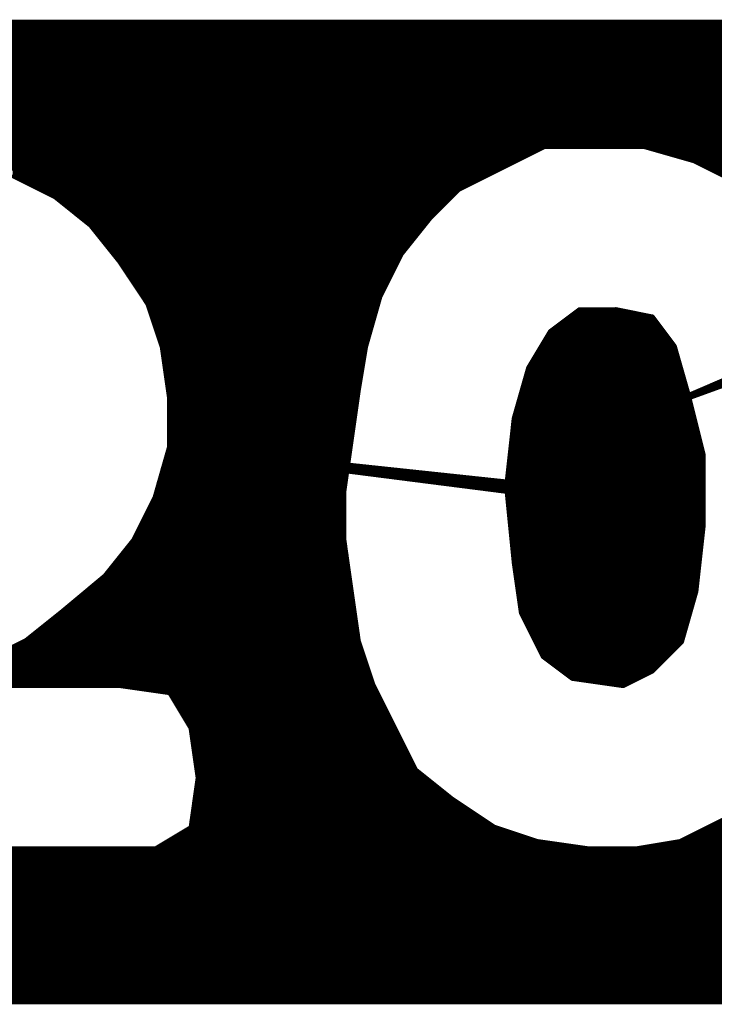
# Model space of a CAD drawing. Extents: x -35 to 35, y -57 to 81.
# Tile 41 of 153: x -9.468 to -8.501, y 9.475 to 10.845. Entities that reach past the tile are written whole.
import ezdxf

# ---------------------------------------------------------------- set-up
doc = ezdxf.new("R2010")
doc.units = 0
doc.layers.add('21', color=7, linetype='CONTINUOUS')

msp = doc.modelspace()

# ---------------------------------------------------------------- linework, layer by layer
at = {"layer": '21', "const_width": 0.01}
for points in [[(-5.658, 10.84), (-9.988, 10.84)], [(-10.148, 10.82), (-5.558, 10.82)], [(-10.088, 10.83), (-5.588, 10.83)], [(-10.183, 10.81), (-5.528, 10.81)], [(-10.218, 10.8), (-5.493, 10.8)], [(-10.258, 10.78), (-5.438, 10.78)], [(-10.238, 10.79), (-5.458, 10.79)], [(-10.278, 10.77), (-5.418, 10.77)], [(-10.318, 10.75), (-5.378, 10.75)], [(-10.298, 10.76), (-5.398, 10.76)], [(-10.338, 10.74), (-5.358, 10.74)], [(-10.353, 10.73), (-5.338, 10.73)], [(-10.383, 10.71), (-5.313, 10.71)], [(-10.368, 10.72), (-5.3255, 10.72)], [(-10.398, 10.7), (-5.3005, 10.7)], [(-10.4105, 10.69), (-5.288, 10.69)], [(-10.4355, 10.67), (-5.268, 10.67)], [(-10.423, 10.68), (-5.278, 10.68)], [(-8.798, 10.64), (-8.738, 10.67)], [(-8.738, 10.67), (-8.598, 10.67)], [(-8.598, 10.67), (-8.528, 10.65)], [(-10.448, 10.66), (-8.758, 10.66)], [(-8.563, 10.66), (-5.258, 10.66)], [(-10.458, 10.65), (-8.778, 10.65)], [(-9.508, 10.64), (-8.798, 10.64)], [(-8.858, 10.61), (-8.798, 10.64)], [(-8.528, 10.65), (-8.468, 10.62)], [(-8.528, 10.65), (-5.248, 10.65)], [(-8.508, 10.64), (-5.238, 10.64)], [(-9.478, 10.63), (-9.418, 10.6)], [(-9.478, 10.63), (-8.818, 10.63)], [(-9.458, 10.62), (-8.838, 10.62)], [(-9.438, 10.61), (-8.858, 10.61)], [(-9.418, 10.6), (-9.368, 10.56)], [(-9.418, 10.6), (-8.868, 10.6)], [(-8.898, 10.57), (-8.858, 10.61)], [(-9.4055, 10.59), (-8.878, 10.59)], [(-9.393, 10.58), (-8.888, 10.58)], [(-9.3805, 10.57), (-8.898, 10.57)], [(-9.368, 10.56), (-9.328, 10.51)], [(-9.368, 10.56), (-8.906, 10.56)], [(-8.938, 10.52), (-8.898, 10.57)], [(-9.36, 10.55), (-8.914, 10.55)], [(-9.352, 10.54), (-8.922, 10.54)], [(-9.344, 10.53), (-8.93, 10.53)], [(-9.336, 10.52), (-8.938, 10.52)], [(-8.968, 10.46), (-8.938, 10.52)], [(-9.328, 10.51), (-9.288, 10.45)], [(-9.328, 10.51), (-8.943, 10.51)], [(-9.3213, 10.5), (-8.948, 10.5)], [(-9.3147, 10.49), (-8.953, 10.49)], [(-9.308, 10.48), (-8.958, 10.48)], [(-9.3013, 10.47), (-8.963, 10.47)], [(-9.2947, 10.46), (-8.968, 10.46)], [(-9.288, 10.45), (-9.268, 10.39)], [(-9.288, 10.45), (-8.9709, 10.45)], [(-8.988, 10.39), (-8.968, 10.46)], [(-9.2847, 10.44), (-8.9737, 10.44)], [(-8.728, 10.41), (-8.688, 10.44)], [(-8.688, 10.44), (-8.638, 10.44)], [(-8.638, 10.44), (-8.588, 10.43)], [(-9.2813, 10.43), (-8.9766, 10.43)], [(-8.7013, 10.43), (-8.588, 10.43)], [(-8.588, 10.43), (-8.558, 10.39)], [(-9.278, 10.42), (-8.9794, 10.42)], [(-9.2747, 10.41), (-8.9823, 10.41)], [(-8.758, 10.36), (-8.728, 10.41)], [(-8.728, 10.41), (-8.573, 10.41)], [(-8.7147, 10.42), (-8.5805, 10.42)], [(-8.328, 10.41), (-8.538, 10.32)], [(-9.2713, 10.4), (-8.9851, 10.4)], [(-8.734, 10.4), (-8.5655, 10.4)], [(-8.538, 10.32), (-8.318, 10.4)], [(-9.268, 10.39), (-9.258, 10.32)], [(-9.268, 10.39), (-8.988, 10.39)], [(-9.2666, 10.38), (-8.9897, 10.38)], [(-8.998, 10.33), (-8.988, 10.39)], [(-8.746, 10.38), (-8.5551, 10.38)], [(-8.74, 10.39), (-8.558, 10.39)], [(-8.558, 10.39), (-8.538, 10.32)], [(-9.2651, 10.37), (-8.9913, 10.37)], [(-8.752, 10.37), (-8.5523, 10.37)], [(-9.2637, 10.36), (-8.993, 10.36)], [(-8.778, 10.29), (-8.758, 10.36)], [(-8.758, 10.36), (-8.5494, 10.36)], [(-9.2623, 10.35), (-8.9947, 10.35)], [(-9.2609, 10.34), (-8.9963, 10.34)], [(-8.7637, 10.34), (-8.5437, 10.34)], [(-8.7609, 10.35), (-8.5466, 10.35)], [(-9.2594, 10.33), (-8.998, 10.33)], [(-9.008, 10.26), (-8.998, 10.33)], [(-8.7666, 10.33), (-8.5409, 10.33)], [(-8.5147, 10.33), (-8.5105, 10.33)], [(-9.258, 10.32), (-9.258, 10.25)], [(-9.258, 10.32), (-8.9994, 10.32)], [(-8.7694, 10.32), (-8.538, 10.32)], [(-8.538, 10.32), (-8.518, 10.24)], [(-9.258, 10.31), (-9.0009, 10.31)], [(-9.258, 10.3), (-9.0023, 10.3)], [(-8.7751, 10.3), (-8.533, 10.3)], [(-8.7723, 10.31), (-8.5355, 10.31)], [(-9.258, 10.29), (-9.0037, 10.29)], [(-8.788, 10.2), (-8.778, 10.29)], [(-8.778, 10.29), (-8.5305, 10.29)], [(-9.258, 10.28), (-9.0051, 10.28)], [(-8.7791, 10.28), (-8.528, 10.28)], [(-9.258, 10.27), (-9.0066, 10.27)], [(-9.258, 10.26), (-9.008, 10.26)], [(-9.018, 10.19), (-9.008, 10.26)], [(-8.7813, 10.26), (-8.523, 10.26)], [(-8.7802, 10.27), (-8.5255, 10.27)], [(-9.258, 10.25), (-9.278, 10.18)], [(-9.258, 10.25), (-8.788, 10.2)], [(-8.788, 10.19), (-9.258, 10.25)], [(-9.258, 10.25), (-9.0094, 10.25)], [(-8.7824, 10.25), (-8.5205, 10.25)], [(-9.2637, 10.23), (-9.1013, 10.23)], [(-9.2609, 10.24), (-9.1797, 10.24)], [(-9.164, 10.24), (-9.0109, 10.24)], [(-9.07, 10.23), (-9.0123, 10.23)], [(-8.7847, 10.23), (-8.518, 10.23)], [(-8.7836, 10.24), (-8.518, 10.24)], [(-8.518, 10.24), (-8.518, 10.14)], [(-9.2666, 10.22), (-9.023, 10.22)], [(-9.0137, 10.22), (-8.976, 10.22)], [(-8.7858, 10.22), (-8.518, 10.22)], [(-9.2694, 10.21), (-9.0151, 10.21)], [(-8.9447, 10.21), (-8.882, 10.21)], [(-8.7869, 10.21), (-8.518, 10.21)], [(-9.2751, 10.19), (-9.018, 10.19)], [(-9.2723, 10.2), (-9.0166, 10.2)], [(-9.018, 10.12), (-9.018, 10.19)], [(-8.8663, 10.2), (-8.788, 10.2)], [(-8.788, 10.2), (-8.518, 10.2)], [(-8.778, 10.09), (-8.788, 10.19)], [(-8.788, 10.19), (-8.518, 10.19)], [(-9.278, 10.18), (-9.308, 10.12)], [(-9.278, 10.18), (-9.018, 10.18)], [(-8.787, 10.18), (-8.518, 10.18)], [(-9.283, 10.17), (-9.018, 10.17)], [(-8.786, 10.17), (-8.518, 10.17)], [(-9.293, 10.15), (-9.018, 10.15)], [(-9.288, 10.16), (-9.018, 10.16)], [(-8.785, 10.16), (-8.518, 10.16)], [(-8.784, 10.15), (-8.518, 10.15)], [(-9.298, 10.14), (-9.018, 10.14)], [(-8.783, 10.14), (-8.518, 10.14)], [(-8.518, 10.14), (-8.528, 10.05)], [(-9.308, 10.12), (-9.348, 10.07)], [(-9.308, 10.12), (-9.018, 10.12)], [(-9.303, 10.13), (-9.018, 10.13)], [(-9.008, 10.05), (-9.018, 10.12)], [(-8.782, 10.13), (-8.5191, 10.13)], [(-8.781, 10.12), (-8.5202, 10.12)], [(-9.316, 10.11), (-9.0166, 10.11)], [(-8.78, 10.11), (-8.5213, 10.11)], [(-9.324, 10.1), (-9.0151, 10.1)], [(-8.779, 10.1), (-8.5224, 10.1)], [(-9.34, 10.08), (-9.0123, 10.08)], [(-9.332, 10.09), (-9.0137, 10.09)], [(-8.768, 10.02), (-8.778, 10.09)], [(-8.778, 10.09), (-8.5236, 10.09)], [(-8.7766, 10.08), (-8.5247, 10.08)], [(-9.348, 10.07), (-9.408, 10.02)], [(-9.348, 10.07), (-9.0109, 10.07)], [(-8.7751, 10.07), (-8.5258, 10.07)], [(-9.36, 10.06), (-9.0094, 10.06)], [(-8.7737, 10.06), (-8.5269, 10.06)], [(-9.384, 10.04), (-9.0066, 10.04)], [(-9.372, 10.05), (-9.008, 10.05)], [(-8.998, 9.98), (-9.008, 10.05)], [(-8.7723, 10.05), (-8.528, 10.05)], [(-8.7709, 10.04), (-8.5309, 10.04)], [(-8.528, 10.05), (-8.548, 9.98)], [(-9.396, 10.03), (-9.0051, 10.03)], [(-8.7694, 10.03), (-8.5337, 10.03)], [(-9.408, 10.02), (-9.458, 9.98)], [(-9.4205, 10.01), (-9.0023, 10.01)], [(-9.408, 10.02), (-9.0037, 10.02)], [(-8.738, 9.96), (-8.768, 10.02)], [(-8.768, 10.02), (-8.5366, 10.02)], [(-8.763, 10.01), (-8.5394, 10.01)], [(-9.433, 10), (-9.0009, 10)], [(-8.758, 10), (-8.5423, 10)], [(-9.4455, 9.99), (-8.9994, 9.99)], [(-8.753, 9.99), (-8.5451, 9.99)], [(-9.458, 9.98), (-9.518, 9.95)], [(-9.478, 9.97), (-8.9947, 9.97)], [(-9.458, 9.98), (-8.998, 9.98)], [(-8.978, 9.92), (-8.998, 9.98)], [(-8.748, 9.98), (-8.548, 9.98)], [(-8.743, 9.97), (-8.558, 9.97)], [(-8.548, 9.98), (-8.588, 9.94)], [(-9.498, 9.96), (-8.9913, 9.96)], [(-8.698, 9.93), (-8.738, 9.96)], [(-8.738, 9.96), (-8.568, 9.96)], [(-9.518, 9.95), (-8.988, 9.95)], [(-8.7247, 9.95), (-8.578, 9.95)], [(-9.5513, 9.93), (-8.9813, 9.93)], [(-9.5347, 9.94), (-8.9847, 9.94)], [(-8.7113, 9.94), (-8.588, 9.94)], [(-8.628, 9.92), (-8.698, 9.93)], [(-8.698, 9.93), (-8.608, 9.93)], [(-8.588, 9.94), (-8.628, 9.92)], [(-9.568, 9.92), (-9.328, 9.92)], [(-9.568, 9.92), (-8.978, 9.92)], [(-9.328, 9.92), (-9.258, 9.91)], [(-8.948, 9.86), (-8.978, 9.92)], [(-9.258, 9.91), (-9.228, 9.86)], [(-9.258, 9.91), (-8.973, 9.91)], [(-9.252, 9.9), (-8.968, 9.9)], [(-9.246, 9.89), (-8.963, 9.89)], [(-9.24, 9.88), (-8.958, 9.88)], [(-9.234, 9.87), (-8.953, 9.87)], [(-9.228, 9.86), (-9.218, 9.79)], [(-9.228, 9.86), (-8.948, 9.86)], [(-8.918, 9.8), (-8.948, 9.86)], [(-9.2266, 9.85), (-8.943, 9.85)], [(-9.2251, 9.84), (-8.938, 9.84)], [(-9.2237, 9.83), (-8.933, 9.83)], [(-9.2223, 9.82), (-8.928, 9.82)], [(-9.2209, 9.81), (-8.923, 9.81)], [(-9.2194, 9.8), (-8.918, 9.8)], [(-8.868, 9.76), (-8.918, 9.8)], [(-9.218, 9.79), (-9.228, 9.72)], [(-9.2194, 9.78), (-8.893, 9.78)], [(-9.218, 9.79), (-8.9055, 9.79)], [(-9.2209, 9.77), (-8.8805, 9.77)], [(-9.2237, 9.75), (-8.853, 9.75)], [(-9.2223, 9.76), (-8.868, 9.76)], [(-8.808, 9.72), (-8.868, 9.76)], [(-9.2251, 9.74), (-8.838, 9.74)], [(-9.2266, 9.73), (-8.823, 9.73)], [(-8.488, 9.73), (-8.548, 9.7)], [(-9.228, 9.72), (-9.278, 9.69)], [(-9.2447, 9.71), (-8.778, 9.71)], [(-9.228, 9.72), (-8.808, 9.72)], [(-8.748, 9.7), (-8.808, 9.72)], [(-8.528, 9.71), (-8.048, 9.71)], [(-8.508, 9.72), (-8.052, 9.72)], [(-9.2613, 9.7), (-8.748, 9.7)], [(-8.678, 9.69), (-8.748, 9.7)], [(-8.548, 9.7), (-8.608, 9.69)], [(-8.548, 9.7), (-8.013, 9.7)], [(-9.278, 9.69), (-9.828, 9.69)], [(-9.278, 9.69), (-8.678, 9.69)], [(-8.608, 9.69), (-8.678, 9.69)], [(-8.608, 9.69), (-7.978, 9.69)], [(-9.9016, 9.67), (-5.238, 9.67)], [(-9.8971, 9.68), (-5.228, 9.68)], [(-9.9062, 9.66), (-5.2505, 9.66)], [(-9.9153, 9.64), (-5.2755, 9.64)], [(-9.9107, 9.65), (-5.263, 9.65)], [(-9.9198, 9.63), (-5.288, 9.63)], [(-9.9244, 9.62), (-5.303, 9.62)], [(-9.9335, 9.6), (-5.333, 9.6)], [(-9.9289, 9.61), (-5.318, 9.61)], [(-9.938, 9.59), (-5.348, 9.59)], [(-9.9425, 9.58), (-5.3647, 9.58)], [(-9.9516, 9.56), (-5.398, 9.56)], [(-9.9471, 9.57), (-5.3813, 9.57)], [(-9.9562, 9.55), (-5.4213, 9.55)], [(-9.9607, 9.54), (-5.4447, 9.54)], [(-9.9698, 9.52), (-5.498, 9.52)], [(-9.9653, 9.53), (-5.468, 9.53)], [(-9.9744, 9.51), (-5.528, 9.51)], [(-9.9835, 9.49), (-5.598, 9.49)], [(-9.9789, 9.5), (-5.563, 9.5)], [(-9.988, 9.48), (-5.658, 9.48)], [(-9.988, 9.48), (-5.658, 9.48)]]:
    msp.add_lwpolyline(points, dxfattribs=at)
at = {"layer": '21', "const_width": 0.005}
for points in [[(-8.738, 10.6725, 1), (-8.738, 10.6675)], [(-8.7369, 10.6678, 1), (-8.7391, 10.6722)], [(-8.5973, 10.6724, 1), (-8.5987, 10.6676)], [(-8.598, 10.6675, 1), (-8.598, 10.6725)], [(-8.758, 10.6575, 1), (-8.758, 10.6625)], [(-8.563, 10.6625, 1), (-8.563, 10.6575)], [(-8.7969, 10.6378, 1), (-8.7991, 10.6422)], [(-8.798, 10.6375, 1), (-8.798, 10.6425)], [(-8.778, 10.6475, 1), (-8.778, 10.6525)], [(-8.5269, 10.6522, 1), (-8.5291, 10.6478)], [(-8.528, 10.6525, 1), (-8.528, 10.6475)], [(-8.5287, 10.6476, 1), (-8.5273, 10.6524)], [(-8.508, 10.6425, 1), (-8.508, 10.6375)], [(-8.818, 10.6275, 1), (-8.818, 10.6325)], [(-8.7991, 10.6422, 1), (-8.7969, 10.6378)], [(-9.458, 10.6225, 1), (-9.458, 10.6175)], [(-8.838, 10.6175, 1), (-8.838, 10.6225)], [(-9.438, 10.6125, 1), (-9.438, 10.6075)], [(-9.4164, 10.602, 1), (-9.4196, 10.598)], [(-9.418, 10.6025, 1), (-9.418, 10.5975)], [(-9.4191, 10.5978, 1), (-9.4169, 10.6022)], [(-8.868, 10.5975, 1), (-8.868, 10.6025)], [(-8.8591, 10.6122, 1), (-8.8569, 10.6078)], [(-8.8562, 10.6082, 1), (-8.8598, 10.6118)], [(-8.858, 10.6075, 1), (-8.858, 10.6125)], [(-9.4055, 10.5925, 1), (-9.4055, 10.5875)], [(-8.878, 10.5875, 1), (-8.878, 10.5925)], [(-9.393, 10.5825, 1), (-9.393, 10.5775)], [(-8.888, 10.5775, 1), (-8.888, 10.5825)], [(-9.3805, 10.5725, 1), (-9.3805, 10.5675)], [(-9.366, 10.5616, 1), (-9.37, 10.5584)], [(-9.368, 10.5625, 1), (-9.368, 10.5575)], [(-9.3696, 10.558, 1), (-9.3664, 10.562)], [(-8.906, 10.5575, 1), (-8.906, 10.5625)], [(-8.8998, 10.5718, 1), (-8.8962, 10.5682)], [(-8.896, 10.5684, 1), (-8.9, 10.5716)], [(-8.898, 10.5675, 1), (-8.898, 10.5725)], [(-9.36, 10.5525, 1), (-9.36, 10.5475)], [(-8.914, 10.5475, 1), (-8.914, 10.5525)], [(-9.352, 10.5425, 1), (-9.352, 10.5375)], [(-8.922, 10.5375, 1), (-8.922, 10.5425)], [(-9.344, 10.5325, 1), (-9.344, 10.5275)], [(-9.336, 10.5225, 1), (-9.336, 10.5175)], [(-8.94, 10.5216, 1), (-8.936, 10.5184)], [(-8.9358, 10.5189, 1), (-8.9402, 10.5211)], [(-8.938, 10.5175, 1), (-8.938, 10.5225)], [(-8.93, 10.5275, 1), (-8.93, 10.5325)], [(-9.3259, 10.5114, 1), (-9.3301, 10.5086)], [(-9.328, 10.5125, 1), (-9.328, 10.5075)], [(-9.33, 10.5084, 1), (-9.326, 10.5116)], [(-8.943, 10.5075, 1), (-8.943, 10.5125)], [(-9.3213, 10.5025, 1), (-9.3213, 10.4975)], [(-9.3147, 10.4925, 1), (-9.3147, 10.4875)], [(-8.953, 10.4875, 1), (-8.953, 10.4925)], [(-8.948, 10.4975, 1), (-8.948, 10.5025)], [(-9.308, 10.4825, 1), (-9.308, 10.4775)], [(-8.958, 10.4775, 1), (-8.958, 10.4825)], [(-9.3013, 10.4725, 1), (-9.3013, 10.4675)], [(-8.963, 10.4675, 1), (-8.963, 10.4725)], [(-9.2947, 10.4625, 1), (-9.2947, 10.4575)], [(-9.2856, 10.4508, 1), (-9.2904, 10.4492)], [(-9.288, 10.4525, 1), (-9.288, 10.4475)], [(-9.2901, 10.4486, 1), (-9.2859, 10.4514)], [(-8.9709, 10.4475, 1), (-8.9709, 10.4525)], [(-8.9702, 10.4611, 1), (-8.9658, 10.4589)], [(-8.9656, 10.4593, 1), (-8.9704, 10.4607)], [(-8.968, 10.4575, 1), (-8.968, 10.4625)], [(-9.2847, 10.4425, 1), (-9.2847, 10.4375)], [(-8.9737, 10.4375, 1), (-8.9737, 10.4425)], [(-8.688, 10.4425, 1), (-8.688, 10.4375)], [(-8.6865, 10.438, 1), (-8.6895, 10.442)], [(-8.6375, 10.4425, 1), (-8.6385, 10.4375)], [(-8.638, 10.4375, 1), (-8.638, 10.4425)], [(-9.2813, 10.4325, 1), (-9.2813, 10.4275)], [(-8.9766, 10.4275, 1), (-8.9766, 10.4325)], [(-8.7013, 10.4325, 1), (-8.7013, 10.4275)], [(-8.586, 10.4315, 1), (-8.59, 10.4285)], [(-8.5885, 10.4275, 1), (-8.5875, 10.4325)], [(-8.588, 10.4275, 1), (-8.588, 10.4325)], [(-9.278, 10.4225, 1), (-9.278, 10.4175)], [(-9.2747, 10.4125, 1), (-9.2747, 10.4075)], [(-8.9823, 10.4075, 1), (-8.9823, 10.4125)], [(-8.9794, 10.4175, 1), (-8.9794, 10.4225)], [(-8.728, 10.4125, 1), (-8.728, 10.4075)], [(-8.7295, 10.412, 1), (-8.7265, 10.408)], [(-8.7259, 10.4087, 1), (-8.7301, 10.4113)], [(-8.7147, 10.4225, 1), (-8.7147, 10.4175)], [(-8.5805, 10.4175, 1), (-8.5805, 10.4225)], [(-8.573, 10.4075, 1), (-8.573, 10.4125)], [(-9.2713, 10.4025, 1), (-9.2713, 10.3975)], [(-8.9851, 10.3975, 1), (-8.9851, 10.4025)], [(-8.734, 10.4025, 1), (-8.734, 10.3975)], [(-8.5655, 10.3975, 1), (-8.5655, 10.4025)], [(-9.2655, 10.3904, 1), (-9.2705, 10.3896)], [(-9.268, 10.3925, 1), (-9.268, 10.3875)], [(-9.2704, 10.3892, 1), (-9.2656, 10.3908)], [(-9.2666, 10.3825, 1), (-9.2666, 10.3775)], [(-8.9855, 10.3896, 1), (-8.9905, 10.3904)], [(-8.9904, 10.3907, 1), (-8.9856, 10.3893)], [(-8.9897, 10.3775, 1), (-8.9897, 10.3825)], [(-8.988, 10.3875, 1), (-8.988, 10.3925)], [(-8.746, 10.3825, 1), (-8.746, 10.3775)], [(-8.74, 10.3925, 1), (-8.74, 10.3875)], [(-8.5556, 10.3907, 1), (-8.5604, 10.3893)], [(-8.56, 10.3885, 1), (-8.556, 10.3915)], [(-8.558, 10.3875, 1), (-8.558, 10.3925)], [(-8.5551, 10.3775, 1), (-8.5551, 10.3825)], [(-9.2651, 10.3725, 1), (-9.2651, 10.3675)], [(-8.9913, 10.3675, 1), (-8.9913, 10.3725)], [(-8.752, 10.3725, 1), (-8.752, 10.3675)], [(-8.5523, 10.3675, 1), (-8.5523, 10.3725)], [(-9.2637, 10.3625, 1), (-9.2637, 10.3575)], [(-8.993, 10.3575, 1), (-8.993, 10.3625)], [(-8.758, 10.3625, 1), (-8.758, 10.3575)], [(-8.7601, 10.3613, 1), (-8.7559, 10.3587)], [(-8.7556, 10.3593, 1), (-8.7604, 10.3607)], [(-8.5494, 10.3575, 1), (-8.5494, 10.3625)], [(-9.2623, 10.3525, 1), (-9.2623, 10.3475)], [(-9.2609, 10.3425, 1), (-9.2609, 10.3375)], [(-8.9963, 10.3375, 1), (-8.9963, 10.3425)], [(-8.9947, 10.3475, 1), (-8.9947, 10.3525)], [(-8.7637, 10.3425, 1), (-8.7637, 10.3375)], [(-8.7609, 10.3525, 1), (-8.7609, 10.3475)], [(-8.5466, 10.3475, 1), (-8.5466, 10.3525)], [(-8.5437, 10.3375, 1), (-8.5437, 10.3425)], [(-9.2594, 10.3325, 1), (-9.2594, 10.3275)], [(-8.9955, 10.3296, 1), (-9.0005, 10.3304)], [(-9.0005, 10.3304, 1), (-8.9955, 10.3296)], [(-8.998, 10.3275, 1), (-8.998, 10.3325)], [(-8.7666, 10.3325, 1), (-8.7666, 10.3275)], [(-8.5409, 10.3275, 1), (-8.5409, 10.3325)], [(-8.5147, 10.3325, 1), (-8.5147, 10.3275)], [(-8.5105, 10.3275, 1), (-8.5105, 10.3325)], [(-9.2555, 10.32, 1), (-9.2605, 10.32)], [(-9.258, 10.3225, 1), (-9.258, 10.3175)], [(-9.2605, 10.3196, 1), (-9.2555, 10.3204)], [(-8.9994, 10.3175, 1), (-8.9994, 10.3225)], [(-8.7694, 10.3225, 1), (-8.7694, 10.3175)], [(-8.5356, 10.3206, 1), (-8.5404, 10.3194)], [(-8.5389, 10.3223, 1), (-8.5371, 10.3177)], [(-8.539, 10.3223, 1), (-8.537, 10.3177)], [(-8.5404, 10.3193, 1), (-8.5356, 10.3207)], [(-8.538, 10.3175, 1), (-8.538, 10.3225)], [(-9.258, 10.3125, 1), (-9.258, 10.3075)], [(-9.258, 10.3025, 1), (-9.258, 10.2975)], [(-9.0023, 10.2975, 1), (-9.0023, 10.3025)], [(-9.0009, 10.3075, 1), (-9.0009, 10.3125)], [(-8.7751, 10.3025, 1), (-8.7751, 10.2975)], [(-8.7723, 10.3125, 1), (-8.7723, 10.3075)], [(-8.5355, 10.3075, 1), (-8.5355, 10.3125)], [(-8.533, 10.2975, 1), (-8.533, 10.3025)], [(-9.258, 10.2925, 1), (-9.258, 10.2875)], [(-9.0037, 10.2875, 1), (-9.0037, 10.2925)], [(-8.7755, 10.2897, 1), (-8.7805, 10.2903)], [(-8.778, 10.2925, 1), (-8.778, 10.2875)], [(-8.7804, 10.2907, 1), (-8.7756, 10.2893)], [(-8.5305, 10.2875, 1), (-8.5305, 10.2925)], [(-9.258, 10.2825, 1), (-9.258, 10.2775)], [(-9.0051, 10.2775, 1), (-9.0051, 10.2825)], [(-8.7791, 10.2825, 1), (-8.7791, 10.2775)], [(-8.528, 10.2775, 1), (-8.528, 10.2825)], [(-9.258, 10.2725, 1), (-9.258, 10.2675)], [(-9.258, 10.2625, 1), (-9.258, 10.2575)], [(-9.0055, 10.2596, 1), (-9.0105, 10.2604)], [(-9.0105, 10.2604, 1), (-9.0055, 10.2596)], [(-9.008, 10.2575, 1), (-9.008, 10.2625)], [(-9.0066, 10.2675, 1), (-9.0066, 10.2725)], [(-8.7813, 10.2625, 1), (-8.7813, 10.2575)], [(-8.7802, 10.2725, 1), (-8.7802, 10.2675)], [(-8.5255, 10.2675, 1), (-8.5255, 10.2725)], [(-8.523, 10.2575, 1), (-8.523, 10.2625)], [(-9.2577, 10.2525, 1), (-9.2583, 10.2475)], [(-9.2577, 10.2525, 1), (-9.2583, 10.2475)], [(-9.258, 10.2525, 1), (-9.258, 10.2475)], [(-9.2605, 10.25, 1), (-9.2555, 10.25)], [(-9.2556, 10.2493, 1), (-9.2604, 10.2507)], [(-9.0094, 10.2475, 1), (-9.0094, 10.2525)], [(-8.7824, 10.2525, 1), (-8.7824, 10.2475)], [(-8.5205, 10.2475, 1), (-8.5205, 10.2525)], [(-9.2637, 10.2325, 1), (-9.2637, 10.2275)], [(-9.2609, 10.2425, 1), (-9.2609, 10.2375)], [(-9.1797, 10.2375, 1), (-9.1797, 10.2425)], [(-9.164, 10.2425, 1), (-9.164, 10.2375)], [(-9.1013, 10.2275, 1), (-9.1013, 10.2325)], [(-9.07, 10.2325, 1), (-9.07, 10.2275)], [(-9.0123, 10.2275, 1), (-9.0123, 10.2325)], [(-9.0109, 10.2375, 1), (-9.0109, 10.2425)], [(-8.7847, 10.2325, 1), (-8.7847, 10.2275)], [(-8.7836, 10.2425, 1), (-8.7836, 10.2375)], [(-8.5155, 10.24, 1), (-8.5205, 10.24)], [(-8.5204, 10.2394, 1), (-8.5156, 10.2406)], [(-8.518, 10.2375, 1), (-8.518, 10.2425)], [(-8.518, 10.2275, 1), (-8.518, 10.2325)], [(-9.2666, 10.2225, 1), (-9.2666, 10.2175)], [(-9.023, 10.2175, 1), (-9.023, 10.2225)], [(-9.0137, 10.2225, 1), (-9.0137, 10.2175)], [(-8.976, 10.2175, 1), (-8.976, 10.2225)], [(-8.7858, 10.2225, 1), (-8.7858, 10.2175)], [(-8.518, 10.2175, 1), (-8.518, 10.2225)], [(-9.2694, 10.2125, 1), (-9.2694, 10.2075)], [(-9.0151, 10.2075, 1), (-9.0151, 10.2125)], [(-8.9447, 10.2125, 1), (-8.9447, 10.2075)], [(-8.882, 10.2075, 1), (-8.882, 10.2125)], [(-8.7869, 10.2125, 1), (-8.7869, 10.2075)], [(-8.518, 10.2075, 1), (-8.518, 10.2125)], [(-9.2751, 10.1925, 1), (-9.2751, 10.1875)], [(-9.2723, 10.2025, 1), (-9.2723, 10.1975)], [(-9.0155, 10.19, 1), (-9.0205, 10.19)], [(-9.0205, 10.1904, 1), (-9.0155, 10.1896)], [(-9.018, 10.1875, 1), (-9.018, 10.1925)], [(-9.0166, 10.1975, 1), (-9.0166, 10.2025)], [(-8.8663, 10.2025, 1), (-8.8663, 10.1975)], [(-8.788, 10.2025, 1), (-8.788, 10.1975)], [(-8.7905, 10.2003, 1), (-8.7855, 10.1997)], [(-8.7855, 10.1902, 1), (-8.7905, 10.1898)], [(-8.788, 10.1925, 1), (-8.788, 10.1875)], [(-8.7883, 10.1975, 1), (-8.7877, 10.2025)], [(-8.7883, 10.1875, 1), (-8.7877, 10.1925)], [(-8.788, 10.1975, 1), (-8.788, 10.2025)], [(-8.518, 10.1975, 1), (-8.518, 10.2025)], [(-8.518, 10.1875, 1), (-8.518, 10.1925)], [(-9.278, 10.1825, 1), (-9.278, 10.1775)], [(-9.2804, 10.1807, 1), (-9.2756, 10.1793)], [(-9.2758, 10.1789, 1), (-9.2802, 10.1811)], [(-9.018, 10.1775, 1), (-9.018, 10.1825)], [(-8.787, 10.1825, 1), (-8.787, 10.1775)], [(-8.518, 10.1775, 1), (-8.518, 10.1825)], [(-9.283, 10.1725, 1), (-9.283, 10.1675)], [(-9.018, 10.1675, 1), (-9.018, 10.1725)], [(-8.786, 10.1725, 1), (-8.786, 10.1675)], [(-8.518, 10.1675, 1), (-8.518, 10.1725)], [(-9.293, 10.1525, 1), (-9.293, 10.1475)], [(-9.288, 10.1625, 1), (-9.288, 10.1575)], [(-9.018, 10.1575, 1), (-9.018, 10.1625)], [(-9.018, 10.1475, 1), (-9.018, 10.1525)], [(-8.785, 10.1625, 1), (-8.785, 10.1575)], [(-8.784, 10.1525, 1), (-8.784, 10.1475)], [(-8.518, 10.1575, 1), (-8.518, 10.1625)], [(-8.518, 10.1475, 1), (-8.518, 10.1525)], [(-9.298, 10.1425, 1), (-9.298, 10.1375)], [(-9.018, 10.1375, 1), (-9.018, 10.1425)], [(-8.783, 10.1425, 1), (-8.783, 10.1375)], [(-8.5155, 10.1397, 1), (-8.5205, 10.1403)], [(-8.5205, 10.14, 1), (-8.5155, 10.14)], [(-8.518, 10.1375, 1), (-8.518, 10.1425)], [(-9.308, 10.1225, 1), (-9.308, 10.1175)], [(-9.306, 10.1184, 1), (-9.31, 10.1216)], [(-9.303, 10.1325, 1), (-9.303, 10.1275)], [(-9.0155, 10.1204, 1), (-9.0205, 10.1196)], [(-9.018, 10.1275, 1), (-9.018, 10.1325)], [(-9.018, 10.1175, 1), (-9.018, 10.1225)], [(-8.782, 10.1325, 1), (-8.782, 10.1275)], [(-8.781, 10.1225, 1), (-8.781, 10.1175)], [(-8.5202, 10.1175, 1), (-8.5202, 10.1225)], [(-8.5191, 10.1275, 1), (-8.5191, 10.1325)], [(-9.316, 10.1125, 1), (-9.316, 10.1075)], [(-9.3102, 10.1211, 1), (-9.3058, 10.1189)], [(-9.0205, 10.12, 1), (-9.0155, 10.12)], [(-9.0166, 10.1075, 1), (-9.0166, 10.1125)], [(-8.78, 10.1125, 1), (-8.78, 10.1075)], [(-8.5213, 10.1075, 1), (-8.5213, 10.1125)], [(-9.324, 10.1025, 1), (-9.324, 10.0975)], [(-9.0151, 10.0975, 1), (-9.0151, 10.1025)], [(-8.779, 10.1025, 1), (-8.779, 10.0975)], [(-8.5224, 10.0975, 1), (-8.5224, 10.1025)], [(-9.34, 10.0825, 1), (-9.34, 10.0775)], [(-9.332, 10.0925, 1), (-9.332, 10.0875)], [(-9.0137, 10.0875, 1), (-9.0137, 10.0925)], [(-9.0123, 10.0775, 1), (-9.0123, 10.0825)], [(-8.7755, 10.0904, 1), (-8.7805, 10.0896)], [(-8.778, 10.0925, 1), (-8.778, 10.0875)], [(-8.7805, 10.0898, 1), (-8.7755, 10.0902)], [(-8.7766, 10.0825, 1), (-8.7766, 10.0775)], [(-8.5247, 10.0775, 1), (-8.5247, 10.0825)], [(-8.5236, 10.0875, 1), (-8.5236, 10.0925)], [(-9.35, 10.0716, 1), (-9.346, 10.0684)], [(-9.348, 10.0725, 1), (-9.348, 10.0675)], [(-9.3464, 10.0681, 1), (-9.3496, 10.0719)], [(-9.0109, 10.0675, 1), (-9.0109, 10.0725)], [(-8.7751, 10.0725, 1), (-8.7751, 10.0675)], [(-8.5258, 10.0675, 1), (-8.5258, 10.0725)], [(-9.36, 10.0625, 1), (-9.36, 10.0575)], [(-9.0094, 10.0575, 1), (-9.0094, 10.0625)], [(-8.7737, 10.0625, 1), (-8.7737, 10.0575)], [(-8.5269, 10.0575, 1), (-8.5269, 10.0625)], [(-9.384, 10.0425, 1), (-9.384, 10.0375)], [(-9.372, 10.0525, 1), (-9.372, 10.0475)], [(-9.0055, 10.0504, 1), (-9.0105, 10.0496)], [(-9.0105, 10.0496, 1), (-9.0055, 10.0504)], [(-9.008, 10.0475, 1), (-9.008, 10.0525)], [(-9.0066, 10.0375, 1), (-9.0066, 10.0425)], [(-8.7723, 10.0525, 1), (-8.7723, 10.0475)], [(-8.7709, 10.0425, 1), (-8.7709, 10.0375)], [(-8.5309, 10.0375, 1), (-8.5309, 10.0425)], [(-8.5305, 10.0503, 1), (-8.5255, 10.0497)], [(-8.5256, 10.0493, 1), (-8.5304, 10.0507)], [(-8.528, 10.0475, 1), (-8.528, 10.0525)], [(-9.396, 10.0325, 1), (-9.396, 10.0275)], [(-9.0051, 10.0275, 1), (-9.0051, 10.0325)], [(-8.7694, 10.0325, 1), (-8.7694, 10.0275)], [(-8.5337, 10.0275, 1), (-8.5337, 10.0325)], [(-9.4205, 10.0125, 1), (-9.4205, 10.0075)], [(-9.408, 10.0225, 1), (-9.408, 10.0175)], [(-9.4096, 10.0219, 1), (-9.4064, 10.0181)], [(-9.4064, 10.018, 1), (-9.4096, 10.022)], [(-9.0037, 10.0175, 1), (-9.0037, 10.0225)], [(-9.0023, 10.0075, 1), (-9.0023, 10.0125)], [(-8.7658, 10.0211, 1), (-8.7702, 10.0189)], [(-8.768, 10.0225, 1), (-8.768, 10.0175)], [(-8.7705, 10.0196, 1), (-8.7655, 10.0204)], [(-8.763, 10.0125, 1), (-8.763, 10.0075)], [(-8.5394, 10.0075, 1), (-8.5394, 10.0125)], [(-8.5366, 10.0175, 1), (-8.5366, 10.0225)], [(-9.433, 10.0025, 1), (-9.433, 9.9975)], [(-9.0009, 9.9975, 1), (-9.0009, 10.0025)], [(-8.758, 10.0025, 1), (-8.758, 9.9975)], [(-8.5423, 9.9975, 1), (-8.5423, 10.0025)], [(-9.4455, 9.9925, 1), (-9.4455, 9.9875)], [(-8.9994, 9.9875, 1), (-8.9994, 9.9925)], [(-8.753, 9.9925, 1), (-8.753, 9.9875)], [(-8.5451, 9.9875, 1), (-8.5451, 9.9925)], [(-9.4596, 9.982, 1), (-9.4564, 9.978)], [(-9.458, 9.9825, 1), (-9.458, 9.9775)], [(-9.4569, 9.9778, 1), (-9.4591, 9.9822)], [(-8.9956, 9.9808, 1), (-9.0004, 9.9792)], [(-9.0005, 9.9796, 1), (-8.9955, 9.9804)], [(-8.998, 9.9775, 1), (-8.998, 9.9825)], [(-8.9947, 9.9675, 1), (-8.9947, 9.9725)], [(-8.748, 9.9825, 1), (-8.748, 9.9775)], [(-8.743, 9.9725, 1), (-8.743, 9.9675)], [(-8.558, 9.9675, 1), (-8.558, 9.9725)], [(-8.5504, 9.9807, 1), (-8.5456, 9.9793)], [(-8.5462, 9.9782, 1), (-8.5498, 9.9818)], [(-8.548, 9.9775, 1), (-8.548, 9.9825)], [(-8.9913, 9.9575, 1), (-8.9913, 9.9625)], [(-8.7365, 9.962, 1), (-8.7395, 9.958)], [(-8.738, 9.9625, 1), (-8.738, 9.9575)], [(-8.7402, 9.9589, 1), (-8.7358, 9.9611)], [(-8.568, 9.9575, 1), (-8.568, 9.9625)], [(-8.988, 9.9475, 1), (-8.988, 9.9525)], [(-8.7247, 9.9525, 1), (-8.7247, 9.9475)], [(-8.578, 9.9475, 1), (-8.578, 9.9525)], [(-8.9847, 9.9375, 1), (-8.9847, 9.9425)], [(-8.9813, 9.9275, 1), (-8.9813, 9.9325)], [(-8.7113, 9.9425, 1), (-8.7113, 9.9375)], [(-8.6976, 9.9325, 1), (-8.6984, 9.9275)], [(-8.698, 9.9325, 1), (-8.698, 9.9275)], [(-8.6995, 9.928, 1), (-8.6965, 9.932)], [(-8.608, 9.9275, 1), (-8.608, 9.9325)], [(-8.5898, 9.9418, 1), (-8.5862, 9.9382)], [(-8.5869, 9.9378, 1), (-8.5891, 9.9422)], [(-8.588, 9.9375, 1), (-8.588, 9.9425)], [(-9.3276, 9.9225, 1), (-9.3284, 9.9175)], [(-9.328, 9.9175, 1), (-9.328, 9.9225)], [(-8.9758, 9.9211, 1), (-8.9802, 9.9189)], [(-8.9804, 9.9192, 1), (-8.9756, 9.9208)], [(-8.978, 9.9175, 1), (-8.978, 9.9225)], [(-8.6291, 9.9222, 1), (-8.6269, 9.9178)], [(-8.6284, 9.9175, 1), (-8.6276, 9.9225)], [(-9.2559, 9.9113, 1), (-9.2601, 9.9087)], [(-9.258, 9.9125, 1), (-9.258, 9.9075)], [(-9.2584, 9.9075, 1), (-9.2576, 9.9125)], [(-8.973, 9.9075, 1), (-8.973, 9.9125)], [(-9.252, 9.9025, 1), (-9.252, 9.8975)], [(-9.246, 9.8925, 1), (-9.246, 9.8875)], [(-8.968, 9.8975, 1), (-8.968, 9.9025)], [(-8.963, 9.8875, 1), (-8.963, 9.8925)], [(-9.24, 9.8825, 1), (-9.24, 9.8775)], [(-8.958, 9.8775, 1), (-8.958, 9.8825)], [(-9.234, 9.8725, 1), (-9.234, 9.8675)], [(-9.2255, 9.8604, 1), (-9.2305, 9.8596)], [(-9.228, 9.8625, 1), (-9.228, 9.8575)], [(-8.953, 9.8675, 1), (-8.953, 9.8725)], [(-8.9458, 9.8611, 1), (-8.9502, 9.8589)], [(-8.948, 9.8575, 1), (-8.948, 9.8625)], [(-9.2301, 9.8587, 1), (-9.2259, 9.8613)], [(-9.2266, 9.8525, 1), (-9.2266, 9.8475)], [(-8.9502, 9.8589, 1), (-8.9458, 9.8611)], [(-8.943, 9.8475, 1), (-8.943, 9.8525)], [(-9.2251, 9.8425, 1), (-9.2251, 9.8375)], [(-8.938, 9.8375, 1), (-8.938, 9.8425)], [(-9.2237, 9.8325, 1), (-9.2237, 9.8275)], [(-9.2223, 9.8225, 1), (-9.2223, 9.8175)], [(-8.933, 9.8275, 1), (-8.933, 9.8325)], [(-8.928, 9.8175, 1), (-8.928, 9.8225)], [(-9.2209, 9.8125, 1), (-9.2209, 9.8075)], [(-8.923, 9.8075, 1), (-8.923, 9.8125)], [(-9.2194, 9.8025, 1), (-9.2194, 9.7975)], [(-8.9164, 9.802, 1), (-8.9196, 9.798)], [(-8.9202, 9.7989, 1), (-8.9158, 9.8011)], [(-8.918, 9.7975, 1), (-8.918, 9.8025)], [(-9.2194, 9.7825, 1), (-9.2194, 9.7775)], [(-9.2155, 9.7896, 1), (-9.2205, 9.7904)], [(-9.218, 9.7925, 1), (-9.218, 9.7875)], [(-9.2205, 9.7896, 1), (-9.2155, 9.7904)], [(-8.9055, 9.7875, 1), (-8.9055, 9.7925)], [(-8.893, 9.7775, 1), (-8.893, 9.7825)], [(-9.2209, 9.7725, 1), (-9.2209, 9.7675)], [(-8.8805, 9.7675, 1), (-8.8805, 9.7725)], [(-9.2237, 9.7525, 1), (-9.2237, 9.7475)], [(-9.2223, 9.7625, 1), (-9.2223, 9.7575)], [(-8.8666, 9.7621, 1), (-8.8694, 9.7579)], [(-8.8696, 9.758, 1), (-8.8664, 9.762)], [(-8.868, 9.7575, 1), (-8.868, 9.7625)], [(-8.853, 9.7475, 1), (-8.853, 9.7525)], [(-9.2251, 9.7425, 1), (-9.2251, 9.7375)], [(-8.838, 9.7375, 1), (-8.838, 9.7425)], [(-9.2266, 9.7325, 1), (-9.2266, 9.7275)], [(-8.823, 9.7275, 1), (-8.823, 9.7325)], [(-9.2447, 9.7125, 1), (-9.2447, 9.7075)], [(-9.228, 9.7225, 1), (-9.228, 9.7175)], [(-9.2305, 9.7204, 1), (-9.2255, 9.7196)], [(-9.2267, 9.7179, 1), (-9.2293, 9.7221)], [(-8.8072, 9.7224, 1), (-8.8088, 9.7176)], [(-8.8094, 9.7179, 1), (-8.8066, 9.7221)], [(-8.808, 9.7175, 1), (-8.808, 9.7225)], [(-8.778, 9.7075, 1), (-8.778, 9.7125)], [(-8.528, 9.7125, 1), (-8.528, 9.7075)], [(-8.508, 9.7225, 1), (-8.508, 9.7175)], [(-9.2613, 9.7025, 1), (-9.2613, 9.6975)], [(-8.7476, 9.7025, 1), (-8.7484, 9.6975)], [(-8.7488, 9.6976, 1), (-8.7472, 9.7024)], [(-8.748, 9.6975, 1), (-8.748, 9.7025)], [(-8.548, 9.7025, 1), (-8.548, 9.6975)], [(-8.5491, 9.7022, 1), (-8.5469, 9.6978)], [(-8.5476, 9.6975, 1), (-8.5484, 9.7025)], [(-9.278, 9.6925, 1), (-9.278, 9.6875)], [(-9.2793, 9.6921, 1), (-9.2767, 9.6879)], [(-9.278, 9.6875, 1), (-9.278, 9.6925)], [(-8.678, 9.6925, 1), (-8.678, 9.6875)], [(-8.6784, 9.6875, 1), (-8.6776, 9.6925)], [(-8.678, 9.6875, 1), (-8.678, 9.6925)], [(-8.6084, 9.6925, 1), (-8.6076, 9.6875)], [(-8.608, 9.6925, 1), (-8.608, 9.6875)], [(-8.608, 9.6875, 1), (-8.608, 9.6925)]]:
    msp.add_lwpolyline(points, format="xyb", dxfattribs=at)

doc.saveas('drawing.dxf')
